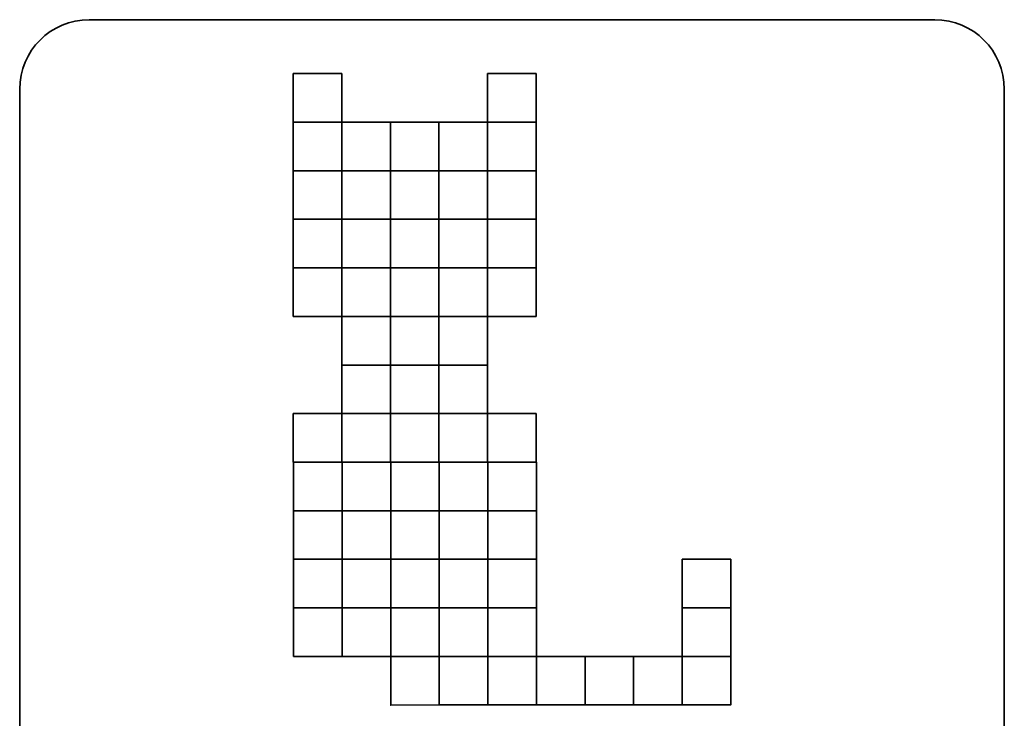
# Model space of a CAD drawing. Header units: centimetres. Extents: x -19.7 to 20, y -18.3 to 22.4.
# Tile 6 of 65: x -19.7 to -0.6, y 8.8 to 22.3. Entities that reach past the tile are written whole.
import ezdxf

# ---------------------------------------------------------------- set-up
doc = ezdxf.new("R2010")
doc.units = ezdxf.units.CM
doc.header["$MEASUREMENT"] = 0
doc.layers.add('Layer 1', color=7, linetype='Continuous')

msp = doc.modelspace()

# ---------------------------------------------------------------- linework, layer by layer
at = {"layer": 'Layer 1', "color": 242, "lineweight": 35}
msp.add_open_spline([(-1.96682, 22.29682), (-1.22486, 22.29682), (-0.62341, 21.69537), (-0.62341, 20.95341), (-0.62341, 20.95341), (-0.62341, 20.95341), (-0.62341, -1.75978), (-0.62341, -1.75978), (-0.62341, -1.75978), (-0.62341, -2.50172), (-1.22486, -3.10318), (-1.96682, -3.10318), (-1.96682, -3.10318), (-1.96682, -3.10318), (-18.33001, -3.10318), (-18.33001, -3.10318), (-18.33001, -3.10318), (-19.07195, -3.10318), (-19.67341, -2.50172), (-19.67341, -1.75978), (-19.67341, -1.75978), (-19.67341, -1.75978), (-19.67341, 20.95341), (-19.67341, 20.95341), (-19.67341, 20.95341), (-19.67341, 21.69537), (-19.07195, 22.29682), (-18.33001, 22.29682), (-18.33001, 22.29682), (-18.33001, 22.29682), (-1.96682, 22.29682), (-1.96682, 22.29682)], degree=3, knots=[0, 0, 0, 0, 0.11111111, 0.11111111, 0.11111111, 0.11111111, 0.22222222, 0.22222222, 0.22222222, 0.22222222, 0.33333333, 0.33333333, 0.33333333, 0.33333333, 0.44444444, 0.44444444, 0.44444444, 0.44444444, 0.55555556, 0.55555556, 0.55555556, 0.55555556, 0.66666667, 0.66666667, 0.66666667, 0.66666667, 0.77777778, 0.77777778, 0.77777778, 0.77777778, 1, 1, 1, 1], dxfattribs=at)
at = {"layer": 'Layer 1', "color": 30, "lineweight": 35}
for points, knots in [([(-14.38065, 20.31326), (-14.38065, 20.31326), (-13.44085, 20.31326), (-13.44085, 20.31326), (-13.44085, 20.31326), (-13.44085, 20.31326), (-13.44085, 21.25306), (-13.44085, 21.25306), (-13.44085, 21.25306), (-13.44085, 21.25306), (-14.38065, 21.25306), (-14.38065, 21.25306), (-14.38065, 21.25306), (-14.38065, 21.25306), (-14.38065, 20.31326), (-14.38065, 20.31326)], [0, 0, 0, 0, 0.2, 0.2, 0.2, 0.2, 0.4, 0.4, 0.4, 0.4, 0.6, 0.6, 0.6, 0.6, 1, 1, 1, 1]), ([(-10.62145, 20.31326), (-10.62145, 20.31326), (-9.68165, 20.31326), (-9.68165, 20.31326), (-9.68165, 20.31326), (-9.68165, 20.31326), (-9.68165, 21.25306), (-9.68165, 21.25306), (-9.68165, 21.25306), (-9.68165, 21.25306), (-10.62145, 21.25306), (-10.62145, 21.25306), (-10.62145, 21.25306), (-10.62145, 21.25306), (-10.62145, 20.31326), (-10.62145, 20.31326)], [0, 0, 0, 0, 0.2, 0.2, 0.2, 0.2, 0.4, 0.4, 0.4, 0.4, 0.6, 0.6, 0.6, 0.6, 1, 1, 1, 1]), ([(-14.38065, 19.37346), (-14.38065, 19.37346), (-13.44085, 19.37346), (-13.44085, 19.37346), (-13.44085, 19.37346), (-13.44085, 19.37346), (-13.44085, 20.31326), (-13.44085, 20.31326), (-13.44085, 20.31326), (-13.44085, 20.31326), (-14.38065, 20.31326), (-14.38065, 20.31326), (-14.38065, 20.31326), (-14.38065, 20.31326), (-14.38065, 19.37346), (-14.38065, 19.37346)], [0, 0, 0, 0, 0.2, 0.2, 0.2, 0.2, 0.4, 0.4, 0.4, 0.4, 0.6, 0.6, 0.6, 0.6, 1, 1, 1, 1]), ([(-13.44085, 19.37346), (-13.44085, 19.37346), (-12.50105, 19.37346), (-12.50105, 19.37346), (-12.50105, 19.37346), (-12.50105, 19.37346), (-12.50105, 20.31326), (-12.50105, 20.31326), (-12.50105, 20.31326), (-12.50105, 20.31326), (-13.44085, 20.31326), (-13.44085, 20.31326), (-13.44085, 20.31326), (-13.44085, 20.31326), (-13.44085, 19.37346), (-13.44085, 19.37346)], [0, 0, 0, 0, 0.2, 0.2, 0.2, 0.2, 0.4, 0.4, 0.4, 0.4, 0.6, 0.6, 0.6, 0.6, 1, 1, 1, 1]), ([(-12.50105, 19.37346), (-12.50105, 19.37346), (-11.56125, 19.37346), (-11.56125, 19.37346), (-11.56125, 19.37346), (-11.56125, 19.37346), (-11.56125, 20.31326), (-11.56125, 20.31326), (-11.56125, 20.31326), (-11.56125, 20.31326), (-12.50105, 20.31326), (-12.50105, 20.31326), (-12.50105, 20.31326), (-12.50105, 20.31326), (-12.50105, 19.37346), (-12.50105, 19.37346)], [0, 0, 0, 0, 0.2, 0.2, 0.2, 0.2, 0.4, 0.4, 0.4, 0.4, 0.6, 0.6, 0.6, 0.6, 1, 1, 1, 1]), ([(-11.56125, 19.37346), (-11.56125, 19.37346), (-10.62145, 19.37346), (-10.62145, 19.37346), (-10.62145, 19.37346), (-10.62145, 19.37346), (-10.62145, 20.31326), (-10.62145, 20.31326), (-10.62145, 20.31326), (-10.62145, 20.31326), (-11.56125, 20.31326), (-11.56125, 20.31326), (-11.56125, 20.31326), (-11.56125, 20.31326), (-11.56125, 19.37346), (-11.56125, 19.37346)], [0, 0, 0, 0, 0.2, 0.2, 0.2, 0.2, 0.4, 0.4, 0.4, 0.4, 0.6, 0.6, 0.6, 0.6, 1, 1, 1, 1]), ([(-10.62145, 19.37346), (-10.62145, 19.37346), (-9.68165, 19.37346), (-9.68165, 19.37346), (-9.68165, 19.37346), (-9.68165, 19.37346), (-9.68165, 20.31326), (-9.68165, 20.31326), (-9.68165, 20.31326), (-9.68165, 20.31326), (-10.62145, 20.31326), (-10.62145, 20.31326), (-10.62145, 20.31326), (-10.62145, 20.31326), (-10.62145, 19.37346), (-10.62145, 19.37346)], [0, 0, 0, 0, 0.2, 0.2, 0.2, 0.2, 0.4, 0.4, 0.4, 0.4, 0.6, 0.6, 0.6, 0.6, 1, 1, 1, 1]), ([(-14.38065, 18.43366), (-14.38065, 18.43366), (-13.44085, 18.43366), (-13.44085, 18.43366), (-13.44085, 18.43366), (-13.44085, 18.43366), (-13.44085, 19.37346), (-13.44085, 19.37346), (-13.44085, 19.37346), (-13.44085, 19.37346), (-14.38065, 19.37346), (-14.38065, 19.37346), (-14.38065, 19.37346), (-14.38065, 19.37346), (-14.38065, 18.43366), (-14.38065, 18.43366)], [0, 0, 0, 0, 0.2, 0.2, 0.2, 0.2, 0.4, 0.4, 0.4, 0.4, 0.6, 0.6, 0.6, 0.6, 1, 1, 1, 1]), ([(-12.50105, 18.43366), (-12.50105, 18.43366), (-11.56125, 18.43366), (-11.56125, 18.43366), (-11.56125, 18.43366), (-11.56125, 18.43366), (-11.56125, 19.37346), (-11.56125, 19.37346), (-11.56125, 19.37346), (-11.56125, 19.37346), (-12.50105, 19.37346), (-12.50105, 19.37346), (-12.50105, 19.37346), (-12.50105, 19.37346), (-12.50105, 18.43366), (-12.50105, 18.43366)], [0, 0, 0, 0, 0.2, 0.2, 0.2, 0.2, 0.4, 0.4, 0.4, 0.4, 0.6, 0.6, 0.6, 0.6, 1, 1, 1, 1]), ([(-10.62145, 18.43366), (-10.62145, 18.43366), (-9.68165, 18.43366), (-9.68165, 18.43366), (-9.68165, 18.43366), (-9.68165, 18.43366), (-9.68165, 19.37346), (-9.68165, 19.37346), (-9.68165, 19.37346), (-9.68165, 19.37346), (-10.62145, 19.37346), (-10.62145, 19.37346), (-10.62145, 19.37346), (-10.62145, 19.37346), (-10.62145, 18.43366), (-10.62145, 18.43366)], [0, 0, 0, 0, 0.2, 0.2, 0.2, 0.2, 0.4, 0.4, 0.4, 0.4, 0.6, 0.6, 0.6, 0.6, 1, 1, 1, 1]), ([(-14.38065, 17.49386), (-14.38065, 17.49386), (-13.44085, 17.49386), (-13.44085, 17.49386), (-13.44085, 17.49386), (-13.44085, 17.49386), (-13.44085, 18.43366), (-13.44085, 18.43366), (-13.44085, 18.43366), (-13.44085, 18.43366), (-14.38065, 18.43366), (-14.38065, 18.43366), (-14.38065, 18.43366), (-14.38065, 18.43366), (-14.38065, 17.49386), (-14.38065, 17.49386)], [0, 0, 0, 0, 0.2, 0.2, 0.2, 0.2, 0.4, 0.4, 0.4, 0.4, 0.6, 0.6, 0.6, 0.6, 1, 1, 1, 1]), ([(-13.44085, 17.49386), (-13.44085, 17.49386), (-12.50105, 17.49386), (-12.50105, 17.49386), (-12.50105, 17.49386), (-12.50105, 17.49386), (-12.50105, 18.43366), (-12.50105, 18.43366), (-12.50105, 18.43366), (-12.50105, 18.43366), (-13.44085, 18.43366), (-13.44085, 18.43366), (-13.44085, 18.43366), (-13.44085, 18.43366), (-13.44085, 17.49386), (-13.44085, 17.49386)], [0, 0, 0, 0, 0.2, 0.2, 0.2, 0.2, 0.4, 0.4, 0.4, 0.4, 0.6, 0.6, 0.6, 0.6, 1, 1, 1, 1]), ([(-12.50105, 17.49386), (-12.50105, 17.49386), (-11.56125, 17.49386), (-11.56125, 17.49386), (-11.56125, 17.49386), (-11.56125, 17.49386), (-11.56125, 18.43366), (-11.56125, 18.43366), (-11.56125, 18.43366), (-11.56125, 18.43366), (-12.50105, 18.43366), (-12.50105, 18.43366), (-12.50105, 18.43366), (-12.50105, 18.43366), (-12.50105, 17.49386), (-12.50105, 17.49386)], [0, 0, 0, 0, 0.2, 0.2, 0.2, 0.2, 0.4, 0.4, 0.4, 0.4, 0.6, 0.6, 0.6, 0.6, 1, 1, 1, 1]), ([(-11.56125, 17.49386), (-11.56125, 17.49386), (-10.62145, 17.49386), (-10.62145, 17.49386), (-10.62145, 17.49386), (-10.62145, 17.49386), (-10.62145, 18.43366), (-10.62145, 18.43366), (-10.62145, 18.43366), (-10.62145, 18.43366), (-11.56125, 18.43366), (-11.56125, 18.43366), (-11.56125, 18.43366), (-11.56125, 18.43366), (-11.56125, 17.49386), (-11.56125, 17.49386)], [0, 0, 0, 0, 0.2, 0.2, 0.2, 0.2, 0.4, 0.4, 0.4, 0.4, 0.6, 0.6, 0.6, 0.6, 1, 1, 1, 1]), ([(-10.62145, 17.49386), (-10.62145, 17.49386), (-9.68165, 17.49386), (-9.68165, 17.49386), (-9.68165, 17.49386), (-9.68165, 17.49386), (-9.68165, 18.43366), (-9.68165, 18.43366), (-9.68165, 18.43366), (-9.68165, 18.43366), (-10.62145, 18.43366), (-10.62145, 18.43366), (-10.62145, 18.43366), (-10.62145, 18.43366), (-10.62145, 17.49386), (-10.62145, 17.49386)], [0, 0, 0, 0, 0.2, 0.2, 0.2, 0.2, 0.4, 0.4, 0.4, 0.4, 0.6, 0.6, 0.6, 0.6, 1, 1, 1, 1]), ([(-14.38065, 16.55406), (-14.38065, 16.55406), (-13.44085, 16.55406), (-13.44085, 16.55406), (-13.44085, 16.55406), (-13.44085, 16.55406), (-13.44085, 17.49386), (-13.44085, 17.49386), (-13.44085, 17.49386), (-13.44085, 17.49386), (-14.38065, 17.49386), (-14.38065, 17.49386), (-14.38065, 17.49386), (-14.38065, 17.49386), (-14.38065, 16.55406), (-14.38065, 16.55406)], [0, 0, 0, 0, 0.2, 0.2, 0.2, 0.2, 0.4, 0.4, 0.4, 0.4, 0.6, 0.6, 0.6, 0.6, 1, 1, 1, 1]), ([(-13.44085, 16.55406), (-13.44085, 16.55406), (-12.50105, 16.55406), (-12.50105, 16.55406), (-12.50105, 16.55406), (-12.50105, 16.55406), (-12.50105, 17.49386), (-12.50105, 17.49386), (-12.50105, 17.49386), (-12.50105, 17.49386), (-13.44085, 17.49386), (-13.44085, 17.49386), (-13.44085, 17.49386), (-13.44085, 17.49386), (-13.44085, 16.55406), (-13.44085, 16.55406)], [0, 0, 0, 0, 0.2, 0.2, 0.2, 0.2, 0.4, 0.4, 0.4, 0.4, 0.6, 0.6, 0.6, 0.6, 1, 1, 1, 1]), ([(-12.50105, 16.55406), (-12.50105, 16.55406), (-11.56125, 16.55406), (-11.56125, 16.55406), (-11.56125, 16.55406), (-11.56125, 16.55406), (-11.56125, 17.49386), (-11.56125, 17.49386), (-11.56125, 17.49386), (-11.56125, 17.49386), (-12.50105, 17.49386), (-12.50105, 17.49386), (-12.50105, 17.49386), (-12.50105, 17.49386), (-12.50105, 16.55406), (-12.50105, 16.55406)], [0, 0, 0, 0, 0.2, 0.2, 0.2, 0.2, 0.4, 0.4, 0.4, 0.4, 0.6, 0.6, 0.6, 0.6, 1, 1, 1, 1]), ([(-11.56125, 16.55406), (-11.56125, 16.55406), (-10.62145, 16.55406), (-10.62145, 16.55406), (-10.62145, 16.55406), (-10.62145, 16.55406), (-10.62145, 17.49386), (-10.62145, 17.49386), (-10.62145, 17.49386), (-10.62145, 17.49386), (-11.56125, 17.49386), (-11.56125, 17.49386), (-11.56125, 17.49386), (-11.56125, 17.49386), (-11.56125, 16.55406), (-11.56125, 16.55406)], [0, 0, 0, 0, 0.2, 0.2, 0.2, 0.2, 0.4, 0.4, 0.4, 0.4, 0.6, 0.6, 0.6, 0.6, 1, 1, 1, 1]), ([(-10.62145, 16.55406), (-10.62145, 16.55406), (-9.68165, 16.55406), (-9.68165, 16.55406), (-9.68165, 16.55406), (-9.68165, 16.55406), (-9.68165, 17.49386), (-9.68165, 17.49386), (-9.68165, 17.49386), (-9.68165, 17.49386), (-10.62145, 17.49386), (-10.62145, 17.49386), (-10.62145, 17.49386), (-10.62145, 17.49386), (-10.62145, 16.55406), (-10.62145, 16.55406)], [0, 0, 0, 0, 0.2, 0.2, 0.2, 0.2, 0.4, 0.4, 0.4, 0.4, 0.6, 0.6, 0.6, 0.6, 1, 1, 1, 1]), ([(-13.44085, 15.61426), (-13.44085, 15.61426), (-12.50105, 15.61426), (-12.50105, 15.61426), (-12.50105, 15.61426), (-12.50105, 15.61426), (-12.50105, 16.55406), (-12.50105, 16.55406), (-12.50105, 16.55406), (-12.50105, 16.55406), (-13.44085, 16.55406), (-13.44085, 16.55406), (-13.44085, 16.55406), (-13.44085, 16.55406), (-13.44085, 15.61426), (-13.44085, 15.61426)], [0, 0, 0, 0, 0.2, 0.2, 0.2, 0.2, 0.4, 0.4, 0.4, 0.4, 0.6, 0.6, 0.6, 0.6, 1, 1, 1, 1]), ([(-12.50105, 15.61426), (-12.50105, 15.61426), (-11.56125, 15.61426), (-11.56125, 15.61426), (-11.56125, 15.61426), (-11.56125, 15.61426), (-11.56125, 16.55406), (-11.56125, 16.55406), (-11.56125, 16.55406), (-11.56125, 16.55406), (-12.50105, 16.55406), (-12.50105, 16.55406), (-12.50105, 16.55406), (-12.50105, 16.55406), (-12.50105, 15.61426), (-12.50105, 15.61426)], [0, 0, 0, 0, 0.2, 0.2, 0.2, 0.2, 0.4, 0.4, 0.4, 0.4, 0.6, 0.6, 0.6, 0.6, 1, 1, 1, 1]), ([(-11.56125, 15.61426), (-11.56125, 15.61426), (-10.62145, 15.61426), (-10.62145, 15.61426), (-10.62145, 15.61426), (-10.62145, 15.61426), (-10.62145, 16.55406), (-10.62145, 16.55406), (-10.62145, 16.55406), (-10.62145, 16.55406), (-11.56125, 16.55406), (-11.56125, 16.55406), (-11.56125, 16.55406), (-11.56125, 16.55406), (-11.56125, 15.61426), (-11.56125, 15.61426)], [0, 0, 0, 0, 0.2, 0.2, 0.2, 0.2, 0.4, 0.4, 0.4, 0.4, 0.6, 0.6, 0.6, 0.6, 1, 1, 1, 1]), ([(-13.44085, 14.67446), (-13.44085, 14.67446), (-12.50105, 14.67446), (-12.50105, 14.67446), (-12.50105, 14.67446), (-12.50105, 14.67446), (-12.50105, 15.61426), (-12.50105, 15.61426), (-12.50105, 15.61426), (-12.50105, 15.61426), (-13.44085, 15.61426), (-13.44085, 15.61426), (-13.44085, 15.61426), (-13.44085, 15.61426), (-13.44085, 14.67446), (-13.44085, 14.67446)], [0, 0, 0, 0, 0.2, 0.2, 0.2, 0.2, 0.4, 0.4, 0.4, 0.4, 0.6, 0.6, 0.6, 0.6, 1, 1, 1, 1]), ([(-12.50105, 14.67446), (-12.50105, 14.67446), (-11.56125, 14.67446), (-11.56125, 14.67446), (-11.56125, 14.67446), (-11.56125, 14.67446), (-11.56125, 15.61426), (-11.56125, 15.61426), (-11.56125, 15.61426), (-11.56125, 15.61426), (-12.50105, 15.61426), (-12.50105, 15.61426), (-12.50105, 15.61426), (-12.50105, 15.61426), (-12.50105, 14.67446), (-12.50105, 14.67446)], [0, 0, 0, 0, 0.2, 0.2, 0.2, 0.2, 0.4, 0.4, 0.4, 0.4, 0.6, 0.6, 0.6, 0.6, 1, 1, 1, 1]), ([(-11.56125, 14.67446), (-11.56125, 14.67446), (-10.62145, 14.67446), (-10.62145, 14.67446), (-10.62145, 14.67446), (-10.62145, 14.67446), (-10.62145, 15.61426), (-10.62145, 15.61426), (-10.62145, 15.61426), (-10.62145, 15.61426), (-11.56125, 15.61426), (-11.56125, 15.61426), (-11.56125, 15.61426), (-11.56125, 15.61426), (-11.56125, 14.67446), (-11.56125, 14.67446)], [0, 0, 0, 0, 0.2, 0.2, 0.2, 0.2, 0.4, 0.4, 0.4, 0.4, 0.6, 0.6, 0.6, 0.6, 1, 1, 1, 1]), ([(-14.38065, 13.73466), (-14.38065, 13.73466), (-13.44085, 13.73466), (-13.44085, 13.73466), (-13.44085, 13.73466), (-13.44085, 13.73466), (-13.44085, 14.67446), (-13.44085, 14.67446), (-13.44085, 14.67446), (-13.44085, 14.67446), (-14.38065, 14.67446), (-14.38065, 14.67446), (-14.38065, 14.67446), (-14.38065, 14.67446), (-14.38065, 13.73466), (-14.38065, 13.73466)], [0, 0, 0, 0, 0.2, 0.2, 0.2, 0.2, 0.4, 0.4, 0.4, 0.4, 0.6, 0.6, 0.6, 0.6, 1, 1, 1, 1]), ([(-13.44085, 13.73466), (-13.44085, 13.73466), (-12.50105, 13.73466), (-12.50105, 13.73466), (-12.50105, 13.73466), (-12.50105, 13.73466), (-12.50105, 14.67446), (-12.50105, 14.67446), (-12.50105, 14.67446), (-12.50105, 14.67446), (-13.44085, 14.67446), (-13.44085, 14.67446), (-13.44085, 14.67446), (-13.44085, 14.67446), (-13.44085, 13.73466), (-13.44085, 13.73466)], [0, 0, 0, 0, 0.2, 0.2, 0.2, 0.2, 0.4, 0.4, 0.4, 0.4, 0.6, 0.6, 0.6, 0.6, 1, 1, 1, 1]), ([(-12.50105, 13.73466), (-12.50105, 13.73466), (-11.56125, 13.73466), (-11.56125, 13.73466), (-11.56125, 13.73466), (-11.56125, 13.73466), (-11.56125, 14.67446), (-11.56125, 14.67446), (-11.56125, 14.67446), (-11.56125, 14.67446), (-12.50105, 14.67446), (-12.50105, 14.67446), (-12.50105, 14.67446), (-12.50105, 14.67446), (-12.50105, 13.73466), (-12.50105, 13.73466)], [0, 0, 0, 0, 0.2, 0.2, 0.2, 0.2, 0.4, 0.4, 0.4, 0.4, 0.6, 0.6, 0.6, 0.6, 1, 1, 1, 1]), ([(-11.56125, 13.73466), (-11.56125, 13.73466), (-10.62145, 13.73466), (-10.62145, 13.73466), (-10.62145, 13.73466), (-10.62145, 13.73466), (-10.62145, 14.67446), (-10.62145, 14.67446), (-10.62145, 14.67446), (-10.62145, 14.67446), (-11.56125, 14.67446), (-11.56125, 14.67446), (-11.56125, 14.67446), (-11.56125, 14.67446), (-11.56125, 13.73466), (-11.56125, 13.73466)], [0, 0, 0, 0, 0.2, 0.2, 0.2, 0.2, 0.4, 0.4, 0.4, 0.4, 0.6, 0.6, 0.6, 0.6, 1, 1, 1, 1]), ([(-10.62145, 13.73466), (-10.62145, 13.73466), (-9.68165, 13.73466), (-9.68165, 13.73466), (-9.68165, 13.73466), (-9.68165, 13.73466), (-9.68165, 14.67446), (-9.68165, 14.67446), (-9.68165, 14.67446), (-9.68165, 14.67446), (-10.62145, 14.67446), (-10.62145, 14.67446), (-10.62145, 14.67446), (-10.62145, 14.67446), (-10.62145, 13.73466), (-10.62145, 13.73466)], [0, 0, 0, 0, 0.2, 0.2, 0.2, 0.2, 0.4, 0.4, 0.4, 0.4, 0.6, 0.6, 0.6, 0.6, 1, 1, 1, 1]), ([(-14.37437, 12.79486), (-14.37437, 12.79486), (-13.43457, 12.79486), (-13.43457, 12.79486), (-13.43457, 12.79486), (-13.43457, 12.79486), (-13.43457, 13.73466), (-13.43457, 13.73466), (-13.43457, 13.73466), (-13.43457, 13.73466), (-14.37437, 13.73466), (-14.37437, 13.73466), (-14.37437, 13.73466), (-14.37437, 13.73466), (-14.37437, 12.79486), (-14.37437, 12.79486)], [0, 0, 0, 0, 0.2, 0.2, 0.2, 0.2, 0.4, 0.4, 0.4, 0.4, 0.6, 0.6, 0.6, 0.6, 1, 1, 1, 1]), ([(-13.43457, 12.79486), (-13.43457, 12.79486), (-12.49477, 12.79486), (-12.49477, 12.79486), (-12.49477, 12.79486), (-12.49477, 12.79486), (-12.49477, 13.73466), (-12.49477, 13.73466), (-12.49477, 13.73466), (-12.49477, 13.73466), (-13.43457, 13.73466), (-13.43457, 13.73466), (-13.43457, 13.73466), (-13.43457, 13.73466), (-13.43457, 12.79486), (-13.43457, 12.79486)], [0, 0, 0, 0, 0.2, 0.2, 0.2, 0.2, 0.4, 0.4, 0.4, 0.4, 0.6, 0.6, 0.6, 0.6, 1, 1, 1, 1]), ([(-12.49477, 12.79486), (-12.49477, 12.79486), (-11.55497, 12.79486), (-11.55497, 12.79486), (-11.55497, 12.79486), (-11.55497, 12.79486), (-11.55497, 13.73466), (-11.55497, 13.73466), (-11.55497, 13.73466), (-11.55497, 13.73466), (-12.49477, 13.73466), (-12.49477, 13.73466), (-12.49477, 13.73466), (-12.49477, 13.73466), (-12.49477, 12.79486), (-12.49477, 12.79486)], [0, 0, 0, 0, 0.2, 0.2, 0.2, 0.2, 0.4, 0.4, 0.4, 0.4, 0.6, 0.6, 0.6, 0.6, 1, 1, 1, 1]), ([(-11.55497, 12.79486), (-11.55497, 12.79486), (-10.61517, 12.79486), (-10.61517, 12.79486), (-10.61517, 12.79486), (-10.61517, 12.79486), (-10.61517, 13.73466), (-10.61517, 13.73466), (-10.61517, 13.73466), (-10.61517, 13.73466), (-11.55497, 13.73466), (-11.55497, 13.73466), (-11.55497, 13.73466), (-11.55497, 13.73466), (-11.55497, 12.79486), (-11.55497, 12.79486)], [0, 0, 0, 0, 0.2, 0.2, 0.2, 0.2, 0.4, 0.4, 0.4, 0.4, 0.6, 0.6, 0.6, 0.6, 1, 1, 1, 1]), ([(-10.61517, 12.79486), (-10.61517, 12.79486), (-9.67537, 12.79486), (-9.67537, 12.79486), (-9.67537, 12.79486), (-9.67537, 12.79486), (-9.67537, 13.73466), (-9.67537, 13.73466), (-9.67537, 13.73466), (-9.67537, 13.73466), (-10.61517, 13.73466), (-10.61517, 13.73466), (-10.61517, 13.73466), (-10.61517, 13.73466), (-10.61517, 12.79486), (-10.61517, 12.79486)], [0, 0, 0, 0, 0.2, 0.2, 0.2, 0.2, 0.4, 0.4, 0.4, 0.4, 0.6, 0.6, 0.6, 0.6, 1, 1, 1, 1]), ([(-14.37437, 11.85506), (-14.37437, 11.85506), (-13.43457, 11.85506), (-13.43457, 11.85506), (-13.43457, 11.85506), (-13.43457, 11.85506), (-13.43457, 12.79486), (-13.43457, 12.79486), (-13.43457, 12.79486), (-13.43457, 12.79486), (-14.37437, 12.79486), (-14.37437, 12.79486), (-14.37437, 12.79486), (-14.37437, 12.79486), (-14.37437, 11.85506), (-14.37437, 11.85506)], [0, 0, 0, 0, 0.2, 0.2, 0.2, 0.2, 0.4, 0.4, 0.4, 0.4, 0.6, 0.6, 0.6, 0.6, 1, 1, 1, 1]), ([(-13.43457, 11.85506), (-13.43457, 11.85506), (-12.49477, 11.85506), (-12.49477, 11.85506), (-12.49477, 11.85506), (-12.49477, 11.85506), (-12.49477, 12.79486), (-12.49477, 12.79486), (-12.49477, 12.79486), (-12.49477, 12.79486), (-13.43457, 12.79486), (-13.43457, 12.79486), (-13.43457, 12.79486), (-13.43457, 12.79486), (-13.43457, 11.85506), (-13.43457, 11.85506)], [0, 0, 0, 0, 0.2, 0.2, 0.2, 0.2, 0.4, 0.4, 0.4, 0.4, 0.6, 0.6, 0.6, 0.6, 1, 1, 1, 1]), ([(-12.49477, 11.85506), (-12.49477, 11.85506), (-11.55497, 11.85506), (-11.55497, 11.85506), (-11.55497, 11.85506), (-11.55497, 11.85506), (-11.55497, 12.79486), (-11.55497, 12.79486), (-11.55497, 12.79486), (-11.55497, 12.79486), (-12.49477, 12.79486), (-12.49477, 12.79486), (-12.49477, 12.79486), (-12.49477, 12.79486), (-12.49477, 11.85506), (-12.49477, 11.85506)], [0, 0, 0, 0, 0.2, 0.2, 0.2, 0.2, 0.4, 0.4, 0.4, 0.4, 0.6, 0.6, 0.6, 0.6, 1, 1, 1, 1]), ([(-11.55497, 11.85506), (-11.55497, 11.85506), (-10.61517, 11.85506), (-10.61517, 11.85506), (-10.61517, 11.85506), (-10.61517, 11.85506), (-10.61517, 12.79486), (-10.61517, 12.79486), (-10.61517, 12.79486), (-10.61517, 12.79486), (-11.55497, 12.79486), (-11.55497, 12.79486), (-11.55497, 12.79486), (-11.55497, 12.79486), (-11.55497, 11.85506), (-11.55497, 11.85506)], [0, 0, 0, 0, 0.2, 0.2, 0.2, 0.2, 0.4, 0.4, 0.4, 0.4, 0.6, 0.6, 0.6, 0.6, 1, 1, 1, 1]), ([(-10.61517, 11.85506), (-10.61517, 11.85506), (-9.67537, 11.85506), (-9.67537, 11.85506), (-9.67537, 11.85506), (-9.67537, 11.85506), (-9.67537, 12.79486), (-9.67537, 12.79486), (-9.67537, 12.79486), (-9.67537, 12.79486), (-10.61517, 12.79486), (-10.61517, 12.79486), (-10.61517, 12.79486), (-10.61517, 12.79486), (-10.61517, 11.85506), (-10.61517, 11.85506)], [0, 0, 0, 0, 0.2, 0.2, 0.2, 0.2, 0.4, 0.4, 0.4, 0.4, 0.6, 0.6, 0.6, 0.6, 1, 1, 1, 1]), ([(-14.37437, 10.91526), (-14.37437, 10.91526), (-13.43457, 10.91526), (-13.43457, 10.91526), (-13.43457, 10.91526), (-13.43457, 10.91526), (-13.43457, 11.85506), (-13.43457, 11.85506), (-13.43457, 11.85506), (-13.43457, 11.85506), (-14.37437, 11.85506), (-14.37437, 11.85506), (-14.37437, 11.85506), (-14.37437, 11.85506), (-14.37437, 10.91526), (-14.37437, 10.91526)], [0, 0, 0, 0, 0.2, 0.2, 0.2, 0.2, 0.4, 0.4, 0.4, 0.4, 0.6, 0.6, 0.6, 0.6, 1, 1, 1, 1]), ([(-13.43457, 10.91526), (-13.43457, 10.91526), (-12.49477, 10.91526), (-12.49477, 10.91526), (-12.49477, 10.91526), (-12.49477, 10.91526), (-12.49477, 11.85506), (-12.49477, 11.85506), (-12.49477, 11.85506), (-12.49477, 11.85506), (-13.43457, 11.85506), (-13.43457, 11.85506), (-13.43457, 11.85506), (-13.43457, 11.85506), (-13.43457, 10.91526), (-13.43457, 10.91526)], [0, 0, 0, 0, 0.2, 0.2, 0.2, 0.2, 0.4, 0.4, 0.4, 0.4, 0.6, 0.6, 0.6, 0.6, 1, 1, 1, 1]), ([(-12.49477, 10.91526), (-12.49477, 10.91526), (-11.55497, 10.91526), (-11.55497, 10.91526), (-11.55497, 10.91526), (-11.55497, 10.91526), (-11.55497, 11.85506), (-11.55497, 11.85506), (-11.55497, 11.85506), (-11.55497, 11.85506), (-12.49477, 11.85506), (-12.49477, 11.85506), (-12.49477, 11.85506), (-12.49477, 11.85506), (-12.49477, 10.91526), (-12.49477, 10.91526)], [0, 0, 0, 0, 0.2, 0.2, 0.2, 0.2, 0.4, 0.4, 0.4, 0.4, 0.6, 0.6, 0.6, 0.6, 1, 1, 1, 1]), ([(-11.55497, 10.91526), (-11.55497, 10.91526), (-10.61517, 10.91526), (-10.61517, 10.91526), (-10.61517, 10.91526), (-10.61517, 10.91526), (-10.61517, 11.85506), (-10.61517, 11.85506), (-10.61517, 11.85506), (-10.61517, 11.85506), (-11.55497, 11.85506), (-11.55497, 11.85506), (-11.55497, 11.85506), (-11.55497, 11.85506), (-11.55497, 10.91526), (-11.55497, 10.91526)], [0, 0, 0, 0, 0.2, 0.2, 0.2, 0.2, 0.4, 0.4, 0.4, 0.4, 0.6, 0.6, 0.6, 0.6, 1, 1, 1, 1]), ([(-10.61517, 10.91526), (-10.61517, 10.91526), (-9.67537, 10.91526), (-9.67537, 10.91526), (-9.67537, 10.91526), (-9.67537, 10.91526), (-9.67537, 11.85506), (-9.67537, 11.85506), (-9.67537, 11.85506), (-9.67537, 11.85506), (-10.61517, 11.85506), (-10.61517, 11.85506), (-10.61517, 11.85506), (-10.61517, 11.85506), (-10.61517, 10.91526), (-10.61517, 10.91526)], [0, 0, 0, 0, 0.2, 0.2, 0.2, 0.2, 0.4, 0.4, 0.4, 0.4, 0.6, 0.6, 0.6, 0.6, 1, 1, 1, 1]), ([(-6.85597, 10.91526), (-6.85597, 10.91526), (-5.91617, 10.91526), (-5.91617, 10.91526), (-5.91617, 10.91526), (-5.91617, 10.91526), (-5.91617, 11.85506), (-5.91617, 11.85506), (-5.91617, 11.85506), (-5.91617, 11.85506), (-6.85597, 11.85506), (-6.85597, 11.85506), (-6.85597, 11.85506), (-6.85597, 11.85506), (-6.85597, 10.91526), (-6.85597, 10.91526)], [0, 0, 0, 0, 0.2, 0.2, 0.2, 0.2, 0.4, 0.4, 0.4, 0.4, 0.6, 0.6, 0.6, 0.6, 1, 1, 1, 1]), ([(-14.37437, 9.97546), (-14.37437, 9.97546), (-13.43457, 9.97546), (-13.43457, 9.97546), (-13.43457, 9.97546), (-13.43457, 9.97546), (-13.43457, 10.91526), (-13.43457, 10.91526), (-13.43457, 10.91526), (-13.43457, 10.91526), (-14.37437, 10.91526), (-14.37437, 10.91526), (-14.37437, 10.91526), (-14.37437, 10.91526), (-14.37437, 9.97546), (-14.37437, 9.97546)], [0, 0, 0, 0, 0.2, 0.2, 0.2, 0.2, 0.4, 0.4, 0.4, 0.4, 0.6, 0.6, 0.6, 0.6, 1, 1, 1, 1]), ([(-13.43457, 9.97546), (-13.43457, 9.97546), (-12.49477, 9.97546), (-12.49477, 9.97546), (-12.49477, 9.97546), (-12.49477, 9.97546), (-12.49477, 10.91526), (-12.49477, 10.91526), (-12.49477, 10.91526), (-12.49477, 10.91526), (-13.43457, 10.91526), (-13.43457, 10.91526), (-13.43457, 10.91526), (-13.43457, 10.91526), (-13.43457, 9.97546), (-13.43457, 9.97546)], [0, 0, 0, 0, 0.2, 0.2, 0.2, 0.2, 0.4, 0.4, 0.4, 0.4, 0.6, 0.6, 0.6, 0.6, 1, 1, 1, 1]), ([(-12.49477, 9.97546), (-12.49477, 9.97546), (-11.55497, 9.97546), (-11.55497, 9.97546), (-11.55497, 9.97546), (-11.55497, 9.97546), (-11.55497, 10.91526), (-11.55497, 10.91526), (-11.55497, 10.91526), (-11.55497, 10.91526), (-12.49477, 10.91526), (-12.49477, 10.91526), (-12.49477, 10.91526), (-12.49477, 10.91526), (-12.49477, 9.97546), (-12.49477, 9.97546)], [0, 0, 0, 0, 0.2, 0.2, 0.2, 0.2, 0.4, 0.4, 0.4, 0.4, 0.6, 0.6, 0.6, 0.6, 1, 1, 1, 1]), ([(-11.55497, 9.97546), (-11.55497, 9.97546), (-10.61517, 9.97546), (-10.61517, 9.97546), (-10.61517, 9.97546), (-10.61517, 9.97546), (-10.61517, 10.91526), (-10.61517, 10.91526), (-10.61517, 10.91526), (-10.61517, 10.91526), (-11.55497, 10.91526), (-11.55497, 10.91526), (-11.55497, 10.91526), (-11.55497, 10.91526), (-11.55497, 9.97546), (-11.55497, 9.97546)], [0, 0, 0, 0, 0.2, 0.2, 0.2, 0.2, 0.4, 0.4, 0.4, 0.4, 0.6, 0.6, 0.6, 0.6, 1, 1, 1, 1]), ([(-10.61517, 9.97546), (-10.61517, 9.97546), (-9.67537, 9.97546), (-9.67537, 9.97546), (-9.67537, 9.97546), (-9.67537, 9.97546), (-9.67537, 10.91526), (-9.67537, 10.91526), (-9.67537, 10.91526), (-9.67537, 10.91526), (-10.61517, 10.91526), (-10.61517, 10.91526), (-10.61517, 10.91526), (-10.61517, 10.91526), (-10.61517, 9.97546), (-10.61517, 9.97546)], [0, 0, 0, 0, 0.2, 0.2, 0.2, 0.2, 0.4, 0.4, 0.4, 0.4, 0.6, 0.6, 0.6, 0.6, 1, 1, 1, 1]), ([(-6.85597, 9.97546), (-6.85597, 9.97546), (-5.91617, 9.97546), (-5.91617, 9.97546), (-5.91617, 9.97546), (-5.91617, 9.97546), (-5.91617, 10.91526), (-5.91617, 10.91526), (-5.91617, 10.91526), (-5.91617, 10.91526), (-6.85597, 10.91526), (-6.85597, 10.91526), (-6.85597, 10.91526), (-6.85597, 10.91526), (-6.85597, 9.97546), (-6.85597, 9.97546)], [0, 0, 0, 0, 0.2, 0.2, 0.2, 0.2, 0.4, 0.4, 0.4, 0.4, 0.6, 0.6, 0.6, 0.6, 1, 1, 1, 1]), ([(-12.49477, 9.97546), (-12.49477, 9.97546), (-13.43457, 9.97546), (-13.43457, 9.97546), (-13.43457, 9.97546), (-13.43457, 9.97546), (-12.49477, 9.97546), (-12.49477, 9.97546)], [0, 0, 0, 0, 0.33333333, 0.33333333, 0.33333333, 0.33333333, 1, 1, 1, 1]), ([(-11.55497, 9.97546), (-11.55497, 9.97546), (-11.55497, 9.03566), (-11.55497, 9.03566), (-11.55497, 9.03566), (-11.55497, 9.03566), (-12.49392, 9.03135), (-12.49392, 9.03135), (-12.49392, 9.03135), (-12.49392, 9.03135), (-12.49477, 9.97546), (-12.49477, 9.97546), (-12.49477, 9.97546), (-12.49477, 9.97546), (-11.55497, 9.97546), (-11.55497, 9.97546)], [0, 0, 0, 0, 0.2, 0.2, 0.2, 0.2, 0.4, 0.4, 0.4, 0.4, 0.6, 0.6, 0.6, 0.6, 1, 1, 1, 1]), ([(-11.55497, 9.03566), (-11.55497, 9.03566), (-10.61517, 9.03566), (-10.61517, 9.03566), (-10.61517, 9.03566), (-10.61517, 9.03566), (-10.61517, 9.97546), (-10.61517, 9.97546), (-10.61517, 9.97546), (-10.61517, 9.97546), (-11.55497, 9.97546), (-11.55497, 9.97546), (-11.55497, 9.97546), (-11.55497, 9.97546), (-11.55497, 9.03566), (-11.55497, 9.03566)], [0, 0, 0, 0, 0.2, 0.2, 0.2, 0.2, 0.4, 0.4, 0.4, 0.4, 0.6, 0.6, 0.6, 0.6, 1, 1, 1, 1]), ([(-10.61517, 9.03566), (-10.61517, 9.03566), (-9.67537, 9.03566), (-9.67537, 9.03566), (-9.67537, 9.03566), (-9.67537, 9.03566), (-9.67537, 9.97546), (-9.67537, 9.97546), (-9.67537, 9.97546), (-9.67537, 9.97546), (-10.61517, 9.97546), (-10.61517, 9.97546), (-10.61517, 9.97546), (-10.61517, 9.97546), (-10.61517, 9.03566), (-10.61517, 9.03566)], [0, 0, 0, 0, 0.2, 0.2, 0.2, 0.2, 0.4, 0.4, 0.4, 0.4, 0.6, 0.6, 0.6, 0.6, 1, 1, 1, 1]), ([(-9.67537, 9.03566), (-9.67537, 9.03566), (-8.73557, 9.03566), (-8.73557, 9.03566), (-8.73557, 9.03566), (-8.73557, 9.03566), (-8.73557, 9.97546), (-8.73557, 9.97546), (-8.73557, 9.97546), (-8.73557, 9.97546), (-9.67537, 9.97546), (-9.67537, 9.97546), (-9.67537, 9.97546), (-9.67537, 9.97546), (-9.67537, 9.03566), (-9.67537, 9.03566)], [0, 0, 0, 0, 0.2, 0.2, 0.2, 0.2, 0.4, 0.4, 0.4, 0.4, 0.6, 0.6, 0.6, 0.6, 1, 1, 1, 1]), ([(-8.73557, 9.03566), (-8.73557, 9.03566), (-7.79577, 9.03566), (-7.79577, 9.03566), (-7.79577, 9.03566), (-7.79577, 9.03566), (-7.79577, 9.97546), (-7.79577, 9.97546), (-7.79577, 9.97546), (-7.79577, 9.97546), (-8.73557, 9.97546), (-8.73557, 9.97546), (-8.73557, 9.97546), (-8.73557, 9.97546), (-8.73557, 9.03566), (-8.73557, 9.03566)], [0, 0, 0, 0, 0.2, 0.2, 0.2, 0.2, 0.4, 0.4, 0.4, 0.4, 0.6, 0.6, 0.6, 0.6, 1, 1, 1, 1]), ([(-7.79577, 9.03566), (-7.79577, 9.03566), (-6.85597, 9.03566), (-6.85597, 9.03566), (-6.85597, 9.03566), (-6.85597, 9.03566), (-6.85597, 9.97546), (-6.85597, 9.97546), (-6.85597, 9.97546), (-6.85597, 9.97546), (-7.79577, 9.97546), (-7.79577, 9.97546), (-7.79577, 9.97546), (-7.79577, 9.97546), (-7.79577, 9.03566), (-7.79577, 9.03566)], [0, 0, 0, 0, 0.2, 0.2, 0.2, 0.2, 0.4, 0.4, 0.4, 0.4, 0.6, 0.6, 0.6, 0.6, 1, 1, 1, 1]), ([(-6.85597, 9.03566), (-6.85597, 9.03566), (-5.91617, 9.03566), (-5.91617, 9.03566), (-5.91617, 9.03566), (-5.91617, 9.03566), (-5.91617, 9.97546), (-5.91617, 9.97546), (-5.91617, 9.97546), (-5.91617, 9.97546), (-6.85597, 9.97546), (-6.85597, 9.97546), (-6.85597, 9.97546), (-6.85597, 9.97546), (-6.85597, 9.03566), (-6.85597, 9.03566)], [0, 0, 0, 0, 0.2, 0.2, 0.2, 0.2, 0.4, 0.4, 0.4, 0.4, 0.6, 0.6, 0.6, 0.6, 1, 1, 1, 1])]:
    msp.add_open_spline(points, degree=3, knots=knots, dxfattribs=at)

doc.saveas('drawing.dxf')
